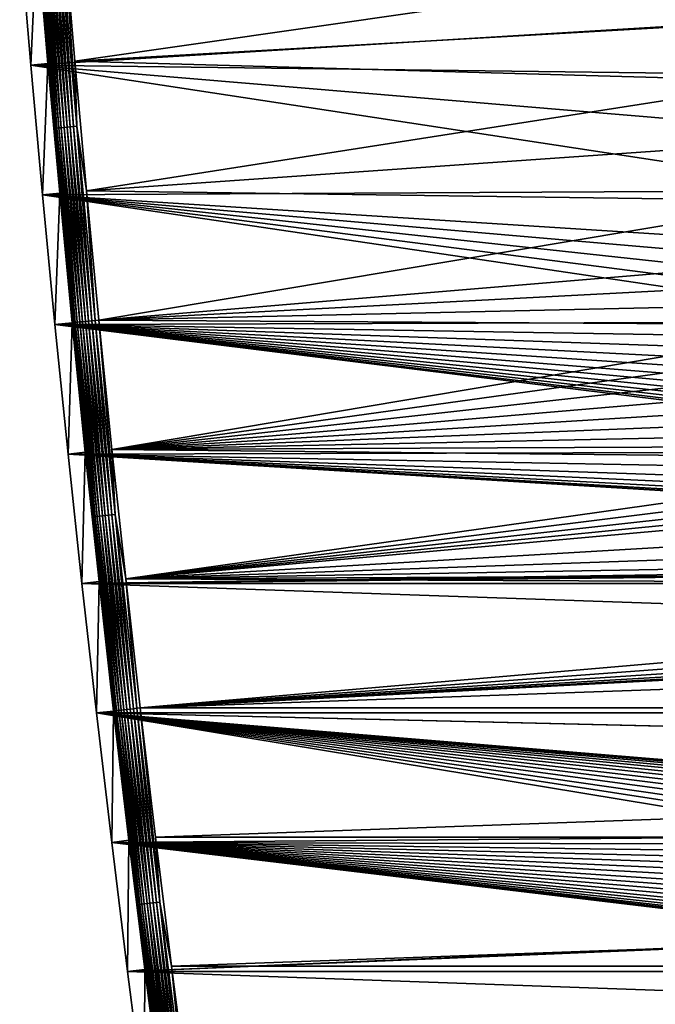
# Model space of a CAD drawing. Extents: x -320 to 320, y -695 to 695.
# Tile 14 of 169: x -308 to -207, y -479 to -323. Entities that reach past the tile are written whole.
import ezdxf

# ---------------------------------------------------------------- set-up
doc = ezdxf.new("R2010")
doc.units = 0
doc.header["$LTSCALE"] = 50.062222
for name, color, linetype in [('1', 7, 'CONTINUOUS'), ('2', 7, 'CONTINUOUS'), ('3', 7, 'CONTINUOUS'), ('69', 7, 'CONTINUOUS')]:
    doc.layers.add(name, color=color, linetype=linetype)

msp = doc.modelspace()

# ---------------------------------------------------------------- linework, layer by layer
at = {"layer": '1', "color": 7, "linetype": 'CONTINUOUS'}
for points in [[(-305.99, -329.98), (-307.74, -309.4), (-180.01, -322.34), (-305.99, -329.98)], [(-178.94, -331.59), (-305.99, -329.98), (-180.01, -322.34), (-178.94, -331.59)], [(-304.13, -350.55), (-305.99, -329.98), (-175.53, -349.89), (-304.13, -350.55)], [(-175.53, -349.89), (-305.99, -329.98), (-177.44, -340.78), (-175.53, -349.89)], [(-177.44, -340.78), (-305.99, -329.98), (-178.94, -331.59), (-177.44, -340.78)], [(-173.2, -358.9), (-304.13, -350.55), (-175.53, -349.89), (-173.2, -358.9)], [(-302.16, -371.1), (-304.13, -350.55), (-168, -370.69), (-302.16, -371.1)], [(-168, -370.69), (-304.13, -350.55), (-169.61, -367.88), (-168, -370.69)], [(-169.61, -367.88), (-304.13, -350.55), (-171.01, -364.97), (-169.61, -367.88)], [(-171.01, -364.97), (-304.13, -350.55), (-172.21, -361.98), (-171.01, -364.97)], [(-172.21, -361.98), (-304.13, -350.55), (-173.2, -358.9), (-172.21, -361.98)], [(-166.21, -373.37), (-302.16, -371.1), (-168, -370.69), (-166.21, -373.37)], [(-300.08, -391.65), (-302.16, -371.1), (-140.08, -391.24), (-300.08, -391.65)], [(-140.08, -391.24), (-302.16, -371.1), (-143.18, -390.33), (-140.08, -391.24)], [(-143.18, -390.33), (-302.16, -371.1), (-146.21, -389.2), (-143.18, -390.33)], [(-146.21, -389.2), (-302.16, -371.1), (-149.15, -387.86), (-146.21, -389.2)], [(-149.15, -387.86), (-302.16, -371.1), (-151.99, -386.33), (-149.15, -387.86)], [(-151.99, -386.33), (-302.16, -371.1), (-154.71, -384.6), (-151.99, -386.33)], [(-154.71, -384.6), (-302.16, -371.1), (-157.31, -382.68), (-154.71, -384.6)], [(-157.31, -382.68), (-302.16, -371.1), (-159.77, -380.59), (-157.31, -382.68)], [(-159.77, -380.59), (-302.16, -371.1), (-162.09, -378.34), (-159.77, -380.59)], [(-162.09, -378.34), (-302.16, -371.1), (-164.23, -375.93), (-162.09, -378.34)], [(-164.23, -375.93), (-302.16, -371.1), (-166.21, -373.37), (-164.23, -375.93)], [(-124.8, -394.96), (-300.08, -391.65), (-140.08, -391.24), (-124.8, -394.96)], [(-297.89, -412.18), (-300.08, -391.65), (-31.45, -408.15), (-297.89, -412.18)], [(-31.45, -408.15), (-300.08, -391.65), (-47.14, -407.04), (-31.45, -408.15)], [(-47.14, -407.04), (-300.08, -391.65), (-62.79, -405.5), (-47.14, -407.04)], [(-62.79, -405.5), (-300.08, -391.65), (-78.4, -403.52), (-62.79, -405.5)], [(-78.4, -403.52), (-300.08, -391.65), (-93.94, -401.1), (-78.4, -403.52)], [(-93.94, -401.1), (-300.08, -391.65), (-109.41, -398.25), (-93.94, -401.1)], [(-109.41, -398.25), (-300.08, -391.65), (-124.8, -394.96), (-109.41, -398.25)], [(-15.73, -408.81), (-297.89, -412.18), (-31.45, -408.15), (-15.73, -408.81)], [(0, -409.03), (-297.89, -412.18), (-15.73, -408.81), (0, -409.03)], [(297.89, -412.18), (-297.89, -412.18), (0, -409.03), (297.89, -412.18)], [(-295.58, -432.7), (-297.89, -412.18), (295.58, -432.7), (-295.58, -432.7)], [(295.58, -432.7), (-297.89, -412.18), (297.89, -412.18), (295.58, -432.7)], [(-293.16, -453.21), (-295.58, -432.7), (-176.93, -452.26), (-293.16, -453.21)], [(-295.58, -432.7), (295.58, -432.7), (165.63, -443.52), (-295.58, -432.7)], [(164.37, -443.52), (-295.58, -432.7), (165.63, -443.52), (164.37, -443.52)], [(-295.58, -432.7), (164.37, -443.52), (-164.37, -443.52), (-295.58, -432.7)], [(-176.93, -452.26), (-295.58, -432.7), (-176.49, -451.07), (-176.93, -452.26)], [(-176.49, -451.07), (-295.58, -432.7), (-175.93, -449.93), (-176.49, -451.07)], [(-175.93, -449.93), (-295.58, -432.7), (-175.26, -448.86), (-175.93, -449.93)], [(-175.26, -448.86), (-295.58, -432.7), (-174.48, -447.86), (-175.26, -448.86)], [(-174.48, -447.86), (-295.58, -432.7), (-173.61, -446.94), (-174.48, -447.86)], [(-173.61, -446.94), (-295.58, -432.7), (-172.65, -446.12), (-173.61, -446.94)], [(-172.65, -446.12), (-295.58, -432.7), (-171.61, -445.39), (-172.65, -446.12)], [(-171.61, -445.39), (-295.58, -432.7), (-170.5, -444.78), (-171.61, -445.39)], [(-170.5, -444.78), (-295.58, -432.7), (-169.34, -444.28), (-170.5, -444.78)], [(-169.34, -444.28), (-295.58, -432.7), (-168.13, -443.9), (-169.34, -444.28)], [(-168.13, -443.9), (-295.58, -432.7), (-166.89, -443.64), (-168.13, -443.9)], [(-166.89, -443.64), (-295.58, -432.7), (-165.63, -443.52), (-166.89, -443.64)], [(-165.63, -443.52), (-295.58, -432.7), (-164.37, -443.52), (-165.63, -443.52)], [(-177.24, -453.48), (-293.16, -453.21), (-176.93, -452.26), (-177.24, -453.48)], [(-290.63, -473.7), (-293.16, -453.21), (-166.89, -468.36), (-290.63, -473.7)], [(-177.5, -456), (-293.16, -453.21), (-177.44, -454.74), (-177.5, -456)], [(-293.16, -453.21), (-177.5, -456), (-177.44, -457.26), (-293.16, -453.21)], [(-177.44, -454.74), (-293.16, -453.21), (-177.24, -453.48), (-177.44, -454.74)], [(-166.89, -468.36), (-293.16, -453.21), (-168.13, -468.1), (-166.89, -468.36)], [(-168.13, -468.1), (-293.16, -453.21), (-169.34, -467.72), (-168.13, -468.1)], [(-169.34, -467.72), (-293.16, -453.21), (-170.5, -467.22), (-169.34, -467.72)], [(-170.5, -467.22), (-293.16, -453.21), (-171.61, -466.61), (-170.5, -467.22)], [(-171.61, -466.61), (-293.16, -453.21), (-172.65, -465.88), (-171.61, -466.61)], [(-172.65, -465.88), (-293.16, -453.21), (-173.61, -465.06), (-172.65, -465.88)], [(-173.61, -465.06), (-293.16, -453.21), (-174.48, -464.14), (-173.61, -465.06)], [(-174.48, -464.14), (-293.16, -453.21), (-175.26, -463.14), (-174.48, -464.14)], [(-175.26, -463.14), (-293.16, -453.21), (-175.93, -462.07), (-175.26, -463.14)], [(-175.93, -462.07), (-293.16, -453.21), (-176.49, -460.93), (-175.93, -462.07)], [(-176.49, -460.93), (-293.16, -453.21), (-176.93, -459.74), (-176.49, -460.93)], [(-176.93, -459.74), (-293.16, -453.21), (-177.24, -458.52), (-176.93, -459.74)], [(-177.24, -458.52), (-293.16, -453.21), (-177.44, -457.26), (-177.24, -458.52)], [(-165.63, -468.48), (-290.63, -473.7), (-166.89, -468.36), (-165.63, -468.48)], [(290.63, -473.7), (-290.63, -473.7), (-165.63, -468.48), (290.63, -473.7)], [(-287.99, -494.18), (-290.63, -473.7), (287.99, -494.18), (-287.99, -494.18)], [(287.99, -494.18), (-290.63, -473.7), (290.63, -473.7), (287.99, -494.18)]]:
    msp.add_3dface(points, dxfattribs=at)
at = {"layer": '2', "color": 7, "linetype": 'CONTINUOUS'}
for points in [[(-300.76, -308.83, 11), (-299.02, -329.37, 11), (-187.64, -313.37, 11), (-300.76, -308.83, 11)], [(-187.64, -313.37, 11), (-299.02, -329.37, 11), (-186.98, -322.98, 11), (-187.64, -313.37, 11)], [(-186.98, -322.98, 11), (-299.02, -329.37, 11), (-185.87, -332.55, 11), (-186.98, -322.98, 11)], [(-299.02, -329.37, 11), (-297.17, -349.9, 11), (-185.87, -332.55, 11), (-299.02, -329.37, 11)], [(-185.87, -332.55, 11), (-297.17, -349.9, 11), (-184.32, -342.06, 11), (-185.87, -332.55, 11)], [(-184.32, -342.06, 11), (-297.17, -349.9, 11), (-182.34, -351.49, 11), (-184.32, -342.06, 11)], [(-297.17, -349.9, 11), (-295.2, -370.41, 11), (-182.34, -351.49, 11), (-297.17, -349.9, 11)], [(-182.34, -351.49, 11), (-295.2, -370.41, 11), (-179.93, -360.81, 11), (-182.34, -351.49, 11)], [(-179.93, -360.81, 11), (-295.2, -370.41, 11), (-178.79, -364.35, 11), (-179.93, -360.81, 11)], [(-178.79, -364.35, 11), (-295.2, -370.41, 11), (-177.41, -367.8, 11), (-178.79, -364.35, 11)], [(-177.41, -367.8, 11), (-295.2, -370.41, 11), (-175.8, -371.14, 11), (-177.41, -367.8, 11)], [(-295.2, -370.41, 11), (-293.12, -390.92, 11), (-175.8, -371.14, 11), (-295.2, -370.41, 11)], [(-175.8, -371.14, 11), (-293.12, -390.92, 11), (-173.95, -374.37, 11), (-175.8, -371.14, 11)], [(-173.95, -374.37, 11), (-293.12, -390.92, 11), (-171.89, -377.46, 11), (-173.95, -374.37, 11)], [(-171.89, -377.46, 11), (-293.12, -390.92, 11), (-169.62, -380.4, 11), (-171.89, -377.46, 11)], [(-169.62, -380.4, 11), (-293.12, -390.92, 11), (-167.15, -383.17, 11), (-169.62, -380.4, 11)], [(-167.15, -383.17, 11), (-293.12, -390.92, 11), (-164.49, -385.77, 11), (-167.15, -383.17, 11)], [(-164.49, -385.77, 11), (-293.12, -390.92, 11), (-161.66, -388.17, 11), (-164.49, -385.77, 11)], [(-161.66, -388.17, 11), (-293.12, -390.92, 11), (-158.66, -390.37, 11), (-161.66, -388.17, 11)], [(-158.66, -390.37, 11), (-293.12, -390.92, 11), (-155.53, -392.36, 11), (-158.66, -390.37, 11)], [(-293.12, -390.92, 11), (-290.93, -411.42, 11), (-155.53, -392.36, 11), (-293.12, -390.92, 11)], [(-155.53, -392.36, 11), (-290.93, -411.42, 11), (-152.26, -394.13, 11), (-155.53, -392.36, 11)], [(-152.26, -394.13, 11), (-290.93, -411.42, 11), (-148.88, -395.67, 11), (-152.26, -394.13, 11)], [(-148.88, -395.67, 11), (-290.93, -411.42, 11), (-145.39, -396.96, 11), (-148.88, -395.67, 11)], [(-145.39, -396.96, 11), (-290.93, -411.42, 11), (-141.83, -398.02, 11), (-145.39, -396.96, 11)], [(-141.83, -398.02, 11), (-290.93, -411.42, 11), (-126.36, -401.78, 11), (-141.83, -398.02, 11)], [(-126.36, -401.78, 11), (-290.93, -411.42, 11), (-110.78, -405.11, 11), (-126.36, -401.78, 11)], [(-110.78, -405.11, 11), (-290.93, -411.42, 11), (-95.12, -408, 11), (-110.78, -405.11, 11)], [(-95.12, -408, 11), (-290.93, -411.42, 11), (-79.38, -410.45, 11), (-95.12, -408, 11)], [(-79.38, -410.45, 11), (-290.93, -411.42, 11), (-63.58, -412.45, 11), (-79.38, -410.45, 11)], [(-290.93, -411.42, 11), (-288.63, -431.9, 11), (-63.58, -412.45, 11), (-290.93, -411.42, 11)], [(288.63, -431.9, 11), (290.93, -411.42, 11), (-288.63, -431.9, 11), (288.63, -431.9, 11)], [(-288.63, -431.9, 11), (290.93, -411.42, 11), (15.93, -415.8, 11), (-288.63, -431.9, 11)], [(-63.58, -412.45, 11), (-288.63, -431.9, 11), (-47.73, -414.02, 11), (-63.58, -412.45, 11)], [(-47.73, -414.02, 11), (-288.63, -431.9, 11), (-31.84, -415.13, 11), (-47.73, -414.02, 11)], [(-31.84, -415.13, 11), (-288.63, -431.9, 11), (-15.93, -415.8, 11), (-31.84, -415.13, 11)], [(-15.93, -415.8, 11), (-288.63, -431.9, 11), (0, -416.03, 11), (-15.93, -415.8, 11)], [(0, -416.03, 11), (-288.63, -431.9, 11), (15.93, -415.8, 11), (0, -416.03, 11)], [(-286.21, -452.37, 11), (288.63, -431.9, 11), (-288.63, -431.9, 11), (-286.21, -452.37, 11)], [(286.21, -452.37, 11), (288.63, -431.9, 11), (-286.21, -452.37, 11), (286.21, -452.37, 11)], [(-283.69, -472.83, 11), (286.21, -452.37, 11), (-286.21, -452.37, 11), (-283.69, -472.83, 11)], [(283.69, -472.83, 11), (286.21, -452.37, 11), (-283.69, -472.83, 11), (283.69, -472.83, 11)], [(-281.05, -493.27, 11), (283.69, -472.83, 11), (-283.69, -472.83, 11), (-281.05, -493.27, 11)], [(281.05, -493.27, 11), (283.69, -472.83, 11), (-281.05, -493.27, 11), (281.05, -493.27, 11)]]:
    msp.add_3dface(points, dxfattribs=at)
at = {"layer": '3', "color": 7, "linetype": 'CONTINUOUS'}
for points in [[(-307.74, -309.4), (-305.99, -329.98), (-305, -309.18, 7.97), (-307.74, -309.4)], [(-305, -309.18, 7.97), (-305.99, -329.98), (-303.26, -329.74, 7.97), (-305, -309.18, 7.97)], [(-305.99, -329.98), (-304.13, -350.55), (-303.26, -329.74, 7.97), (-305.99, -329.98)], [(-303.26, -329.74, 7.97), (-304.13, -350.55), (-301.4, -350.29, 7.97), (-303.26, -329.74, 7.97)], [(-304.13, -350.55), (-302.16, -371.1), (-301.4, -350.29, 7.97), (-304.13, -350.55)], [(-301.4, -350.29, 7.97), (-302.16, -371.1), (-299.43, -370.83, 7.97), (-301.4, -350.29, 7.97)], [(-302.16, -371.1), (-300.08, -391.65), (-299.43, -370.83, 7.97), (-302.16, -371.1)], [(-299.43, -370.83, 7.97), (-300.08, -391.65), (-297.35, -391.36, 7.97), (-299.43, -370.83, 7.97)], [(-300.08, -391.65), (-297.89, -412.18), (-297.35, -391.36, 7.97), (-300.08, -391.65)], [(-297.35, -391.36, 7.97), (-297.89, -412.18), (-295.16, -411.88, 7.97), (-297.35, -391.36, 7.97)], [(-297.89, -412.18), (-295.58, -432.7), (-295.16, -411.88, 7.97), (-297.89, -412.18)], [(-295.16, -411.88, 7.97), (-295.58, -432.7), (-292.86, -432.39, 7.97), (-295.16, -411.88, 7.97)], [(-295.58, -432.7), (-293.16, -453.21), (-292.86, -432.39, 7.97), (-295.58, -432.7)], [(-292.86, -432.39, 7.97), (-293.16, -453.21), (-290.44, -452.88, 7.97), (-292.86, -432.39, 7.97)], [(-293.16, -453.21), (-290.63, -473.7), (-290.44, -452.88, 7.97), (-293.16, -453.21)], [(-290.44, -452.88, 7.97), (-290.63, -473.7), (-287.91, -473.36, 7.97), (-290.44, -452.88, 7.97)], [(-290.63, -473.7), (-287.99, -494.18), (-287.91, -473.36, 7.97), (-290.63, -473.7)], [(-287.91, -473.36, 7.97), (-287.99, -494.18), (-285.27, -493.82, 7.97), (-287.91, -473.36, 7.97)]]:
    msp.add_3dface(points, dxfattribs=at)
at = {"layer": '69', "color": 7, "linetype": 'CONTINUOUS'}
for points in [[(-301.14, -339.91, 9.81), (-303.37, -309.04, 10.16), (-303.8, -309.08, 9.81), (-301.14, -339.91, 9.81)], [(-300.71, -339.87, 10.16), (-302.89, -309.01, 10.46), (-303.37, -309.04, 10.16), (-300.71, -339.87, 10.16)], [(-300.71, -339.87, 10.16), (-303.37, -309.04, 10.16), (-301.14, -339.91, 9.81), (-300.71, -339.87, 10.16)], [(-300.24, -339.83, 10.46), (-302.39, -308.96, 10.69), (-302.89, -309.01, 10.46), (-300.24, -339.83, 10.46)], [(-300.24, -339.83, 10.46), (-302.89, -309.01, 10.46), (-300.71, -339.87, 10.16), (-300.24, -339.83, 10.46)], [(-299.73, -339.78, 10.69), (-301.86, -308.92, 10.86), (-302.39, -308.96, 10.69), (-299.73, -339.78, 10.69)], [(-299.73, -339.78, 10.69), (-302.39, -308.96, 10.69), (-300.24, -339.83, 10.46), (-299.73, -339.78, 10.69)], [(-299.2, -339.73, 10.86), (-301.31, -308.88, 10.97), (-301.86, -308.92, 10.86), (-299.2, -339.73, 10.86)], [(-299.2, -339.73, 10.86), (-301.86, -308.92, 10.86), (-299.73, -339.78, 10.69), (-299.2, -339.73, 10.86)], [(-298.66, -339.68, 10.97), (-300.76, -308.83, 11), (-301.31, -308.88, 10.97), (-298.66, -339.68, 10.97)], [(-298.66, -339.68, 10.97), (-301.31, -308.88, 10.97), (-299.2, -339.73, 10.86), (-298.66, -339.68, 10.97)], [(-299.02, -329.37, 11), (-300.76, -308.83, 11), (-298.66, -339.68, 10.97), (-299.02, -329.37, 11)], [(-305, -309.18, 7.97), (-303.26, -329.74, 7.97), (-304.79, -309.16, 8.48), (-305, -309.18, 7.97)], [(-302.13, -340, 8.48), (-304.52, -309.14, 8.96), (-304.79, -309.16, 8.48), (-302.13, -340, 8.48)], [(-303.26, -329.74, 7.97), (-302.13, -340, 8.48), (-304.79, -309.16, 8.48), (-303.26, -329.74, 7.97)], [(-301.86, -339.97, 8.96), (-304.18, -309.11, 9.41), (-304.52, -309.14, 8.96), (-301.86, -339.97, 8.96)], [(-301.86, -339.97, 8.96), (-304.52, -309.14, 8.96), (-302.13, -340, 8.48), (-301.86, -339.97, 8.96)], [(-301.53, -339.94, 9.41), (-303.8, -309.08, 9.81), (-304.18, -309.11, 9.41), (-301.53, -339.94, 9.41)], [(-301.53, -339.94, 9.41), (-304.18, -309.11, 9.41), (-301.86, -339.97, 8.96), (-301.53, -339.94, 9.41)], [(-301.14, -339.91, 9.81), (-303.8, -309.08, 9.81), (-301.53, -339.94, 9.41), (-301.14, -339.91, 9.81)], [(-303.26, -329.74, 7.97), (-301.4, -350.29, 7.97), (-302.13, -340, 8.48), (-303.26, -329.74, 7.97)], [(-297.17, -349.9, 11), (-299.02, -329.37, 11), (-298.66, -339.68, 10.97), (-297.17, -349.9, 11)], [(-299.22, -370.81, 8.48), (-301.86, -339.97, 8.96), (-302.13, -340, 8.48), (-299.22, -370.81, 8.48)], [(-301.4, -350.29, 7.97), (-299.43, -370.83, 7.97), (-302.13, -340, 8.48), (-301.4, -350.29, 7.97)], [(-299.43, -370.83, 7.97), (-299.22, -370.81, 8.48), (-302.13, -340, 8.48), (-299.43, -370.83, 7.97)], [(-298.95, -370.78, 8.96), (-301.53, -339.94, 9.41), (-301.86, -339.97, 8.96), (-298.95, -370.78, 8.96)], [(-298.95, -370.78, 8.96), (-301.86, -339.97, 8.96), (-299.22, -370.81, 8.48), (-298.95, -370.78, 8.96)], [(-298.61, -370.75, 9.41), (-301.14, -339.91, 9.81), (-301.53, -339.94, 9.41), (-298.61, -370.75, 9.41)], [(-298.61, -370.75, 9.41), (-301.53, -339.94, 9.41), (-298.95, -370.78, 8.96), (-298.61, -370.75, 9.41)], [(-298.23, -370.71, 9.81), (-300.71, -339.87, 10.16), (-301.14, -339.91, 9.81), (-298.23, -370.71, 9.81)], [(-298.23, -370.71, 9.81), (-301.14, -339.91, 9.81), (-298.61, -370.75, 9.41), (-298.23, -370.71, 9.81)], [(-297.8, -370.67, 10.16), (-300.24, -339.83, 10.46), (-300.71, -339.87, 10.16), (-297.8, -370.67, 10.16)], [(-297.8, -370.67, 10.16), (-300.71, -339.87, 10.16), (-298.23, -370.71, 9.81), (-297.8, -370.67, 10.16)], [(-297.33, -370.62, 10.46), (-299.73, -339.78, 10.69), (-300.24, -339.83, 10.46), (-297.33, -370.62, 10.46)], [(-297.33, -370.62, 10.46), (-300.24, -339.83, 10.46), (-297.8, -370.67, 10.16), (-297.33, -370.62, 10.46)], [(-296.82, -370.58, 10.69), (-299.2, -339.73, 10.86), (-299.73, -339.78, 10.69), (-296.82, -370.58, 10.69)], [(-296.82, -370.58, 10.69), (-299.73, -339.78, 10.69), (-297.33, -370.62, 10.46), (-296.82, -370.58, 10.69)], [(-296.3, -370.52, 10.86), (-298.66, -339.68, 10.97), (-299.2, -339.73, 10.86), (-296.3, -370.52, 10.86)], [(-296.3, -370.52, 10.86), (-299.2, -339.73, 10.86), (-296.82, -370.58, 10.69), (-296.3, -370.52, 10.86)], [(-295.75, -370.47, 10.97), (-297.17, -349.9, 11), (-298.66, -339.68, 10.97), (-295.75, -370.47, 10.97)], [(-295.75, -370.47, 10.97), (-298.66, -339.68, 10.97), (-296.3, -370.52, 10.86), (-295.75, -370.47, 10.97)], [(-295.2, -370.41, 11), (-297.17, -349.9, 11), (-295.75, -370.47, 10.97), (-295.2, -370.41, 11)], [(-299.43, -370.83, 7.97), (-297.35, -391.36, 7.97), (-299.22, -370.81, 8.48), (-299.43, -370.83, 7.97)], [(-296.06, -401.6, 8.48), (-298.95, -370.78, 8.96), (-299.22, -370.81, 8.48), (-296.06, -401.6, 8.48)], [(-297.35, -391.36, 7.97), (-296.06, -401.6, 8.48), (-299.22, -370.81, 8.48), (-297.35, -391.36, 7.97)], [(-295.78, -401.57, 8.96), (-298.61, -370.75, 9.41), (-298.95, -370.78, 8.96), (-295.78, -401.57, 8.96)], [(-295.78, -401.57, 8.96), (-298.95, -370.78, 8.96), (-296.06, -401.6, 8.48), (-295.78, -401.57, 8.96)], [(-295.45, -401.54, 9.41), (-298.23, -370.71, 9.81), (-298.61, -370.75, 9.41), (-295.45, -401.54, 9.41)], [(-295.45, -401.54, 9.41), (-298.61, -370.75, 9.41), (-295.78, -401.57, 8.96), (-295.45, -401.54, 9.41)], [(-295.07, -401.49, 9.81), (-297.8, -370.67, 10.16), (-298.23, -370.71, 9.81), (-295.07, -401.49, 9.81)], [(-295.07, -401.49, 9.81), (-298.23, -370.71, 9.81), (-295.45, -401.54, 9.41), (-295.07, -401.49, 9.81)], [(-294.64, -401.45, 10.16), (-297.33, -370.62, 10.46), (-297.8, -370.67, 10.16), (-294.64, -401.45, 10.16)], [(-294.64, -401.45, 10.16), (-297.8, -370.67, 10.16), (-295.07, -401.49, 9.81), (-294.64, -401.45, 10.16)], [(-294.17, -401.4, 10.46), (-296.82, -370.58, 10.69), (-297.33, -370.62, 10.46), (-294.17, -401.4, 10.46)], [(-294.17, -401.4, 10.46), (-297.33, -370.62, 10.46), (-294.64, -401.45, 10.16), (-294.17, -401.4, 10.46)], [(-293.66, -401.34, 10.69), (-296.3, -370.52, 10.86), (-296.82, -370.58, 10.69), (-293.66, -401.34, 10.69)], [(-293.66, -401.34, 10.69), (-296.82, -370.58, 10.69), (-294.17, -401.4, 10.46), (-293.66, -401.34, 10.69)], [(-293.13, -401.29, 10.86), (-295.75, -370.47, 10.97), (-296.3, -370.52, 10.86), (-293.13, -401.29, 10.86)], [(-293.13, -401.29, 10.86), (-296.3, -370.52, 10.86), (-293.66, -401.34, 10.69), (-293.13, -401.29, 10.86)], [(-292.59, -401.23, 10.97), (-295.2, -370.41, 11), (-295.75, -370.47, 10.97), (-292.59, -401.23, 10.97)], [(-292.59, -401.23, 10.97), (-295.75, -370.47, 10.97), (-293.13, -401.29, 10.86), (-292.59, -401.23, 10.97)], [(-293.12, -390.92, 11), (-295.2, -370.41, 11), (-292.59, -401.23, 10.97), (-293.12, -390.92, 11)], [(-297.35, -391.36, 7.97), (-295.16, -411.88, 7.97), (-296.06, -401.6, 8.48), (-297.35, -391.36, 7.97)], [(-290.93, -411.42, 11), (-293.12, -390.92, 11), (-292.59, -401.23, 10.97), (-290.93, -411.42, 11)], [(-292.64, -432.36, 8.48), (-295.78, -401.57, 8.96), (-296.06, -401.6, 8.48), (-292.64, -432.36, 8.48)], [(-295.16, -411.88, 7.97), (-292.86, -432.39, 7.97), (-296.06, -401.6, 8.48), (-295.16, -411.88, 7.97)], [(-292.86, -432.39, 7.97), (-292.64, -432.36, 8.48), (-296.06, -401.6, 8.48), (-292.86, -432.39, 7.97)], [(-292.37, -432.33, 8.96), (-295.45, -401.54, 9.41), (-295.78, -401.57, 8.96), (-292.37, -432.33, 8.96)], [(-292.37, -432.33, 8.96), (-295.78, -401.57, 8.96), (-292.64, -432.36, 8.48), (-292.37, -432.33, 8.96)], [(-292.04, -432.29, 9.41), (-295.07, -401.49, 9.81), (-295.45, -401.54, 9.41), (-292.04, -432.29, 9.41)], [(-292.04, -432.29, 9.41), (-295.45, -401.54, 9.41), (-292.37, -432.33, 8.96), (-292.04, -432.29, 9.41)], [(-291.65, -432.25, 9.81), (-294.64, -401.45, 10.16), (-295.07, -401.49, 9.81), (-291.65, -432.25, 9.81)], [(-291.65, -432.25, 9.81), (-295.07, -401.49, 9.81), (-292.04, -432.29, 9.41), (-291.65, -432.25, 9.81)], [(-291.22, -432.2, 10.16), (-294.17, -401.4, 10.46), (-294.64, -401.45, 10.16), (-291.22, -432.2, 10.16)], [(-291.22, -432.2, 10.16), (-294.64, -401.45, 10.16), (-291.65, -432.25, 9.81), (-291.22, -432.2, 10.16)], [(-290.75, -432.14, 10.46), (-293.66, -401.34, 10.69), (-294.17, -401.4, 10.46), (-290.75, -432.14, 10.46)], [(-290.75, -432.14, 10.46), (-294.17, -401.4, 10.46), (-291.22, -432.2, 10.16), (-290.75, -432.14, 10.46)], [(-290.25, -432.09, 10.69), (-293.13, -401.29, 10.86), (-293.66, -401.34, 10.69), (-290.25, -432.09, 10.69)], [(-290.25, -432.09, 10.69), (-293.66, -401.34, 10.69), (-290.75, -432.14, 10.46), (-290.25, -432.09, 10.69)], [(-289.72, -432.03, 10.86), (-292.59, -401.23, 10.97), (-293.13, -401.29, 10.86), (-289.72, -432.03, 10.86)], [(-289.72, -432.03, 10.86), (-293.13, -401.29, 10.86), (-290.25, -432.09, 10.69), (-289.72, -432.03, 10.86)], [(-289.18, -431.96, 10.97), (-290.93, -411.42, 11), (-292.59, -401.23, 10.97), (-289.18, -431.96, 10.97)], [(-289.18, -431.96, 10.97), (-292.59, -401.23, 10.97), (-289.72, -432.03, 10.86), (-289.18, -431.96, 10.97)], [(-288.63, -431.9, 11), (-290.93, -411.42, 11), (-289.18, -431.96, 10.97), (-288.63, -431.9, 11)], [(-292.86, -432.39, 7.97), (-290.44, -452.88, 7.97), (-292.64, -432.36, 8.48), (-292.86, -432.39, 7.97)], [(-288.98, -463.09, 8.48), (-292.37, -432.33, 8.96), (-292.64, -432.36, 8.48), (-288.98, -463.09, 8.48)], [(-290.44, -452.88, 7.97), (-288.98, -463.09, 8.48), (-292.64, -432.36, 8.48), (-290.44, -452.88, 7.97)], [(-288.7, -463.06, 8.96), (-292.04, -432.29, 9.41), (-292.37, -432.33, 8.96), (-288.7, -463.06, 8.96)], [(-288.7, -463.06, 8.96), (-292.37, -432.33, 8.96), (-288.98, -463.09, 8.48), (-288.7, -463.06, 8.96)], [(-288.37, -463.02, 9.41), (-291.65, -432.25, 9.81), (-292.04, -432.29, 9.41), (-288.37, -463.02, 9.41)], [(-288.37, -463.02, 9.41), (-292.04, -432.29, 9.41), (-288.7, -463.06, 8.96), (-288.37, -463.02, 9.41)], [(-287.99, -462.97, 9.81), (-291.22, -432.2, 10.16), (-291.65, -432.25, 9.81), (-287.99, -462.97, 9.81)], [(-287.99, -462.97, 9.81), (-291.65, -432.25, 9.81), (-288.37, -463.02, 9.41), (-287.99, -462.97, 9.81)], [(-287.56, -462.92, 10.16), (-290.75, -432.14, 10.46), (-291.22, -432.2, 10.16), (-287.56, -462.92, 10.16)], [(-287.56, -462.92, 10.16), (-291.22, -432.2, 10.16), (-287.99, -462.97, 9.81), (-287.56, -462.92, 10.16)], [(-287.09, -462.86, 10.46), (-290.25, -432.09, 10.69), (-290.75, -432.14, 10.46), (-287.09, -462.86, 10.46)], [(-287.09, -462.86, 10.46), (-290.75, -432.14, 10.46), (-287.56, -462.92, 10.16), (-287.09, -462.86, 10.46)], [(-286.59, -462.8, 10.69), (-289.72, -432.03, 10.86), (-290.25, -432.09, 10.69), (-286.59, -462.8, 10.69)], [(-286.59, -462.8, 10.69), (-290.25, -432.09, 10.69), (-287.09, -462.86, 10.46), (-286.59, -462.8, 10.69)], [(-286.06, -462.73, 10.86), (-289.18, -431.96, 10.97), (-289.72, -432.03, 10.86), (-286.06, -462.73, 10.86)], [(-286.06, -462.73, 10.86), (-289.72, -432.03, 10.86), (-286.59, -462.8, 10.69), (-286.06, -462.73, 10.86)], [(-285.51, -462.67, 10.97), (-288.63, -431.9, 11), (-289.18, -431.96, 10.97), (-285.51, -462.67, 10.97)], [(-285.51, -462.67, 10.97), (-289.18, -431.96, 10.97), (-286.06, -462.73, 10.86), (-285.51, -462.67, 10.97)], [(-286.21, -452.37, 11), (-288.63, -431.9, 11), (-285.51, -462.67, 10.97), (-286.21, -452.37, 11)], [(-283.69, -472.83, 11), (-286.21, -452.37, 11), (-285.51, -462.67, 10.97), (-283.69, -472.83, 11)], [(-290.44, -452.88, 7.97), (-287.91, -473.36, 7.97), (-288.98, -463.09, 8.48), (-290.44, -452.88, 7.97)], [(-285.06, -493.8, 8.48), (-288.7, -463.06, 8.96), (-288.98, -463.09, 8.48), (-285.06, -493.8, 8.48)], [(-287.91, -473.36, 7.97), (-285.27, -493.82, 7.97), (-288.98, -463.09, 8.48), (-287.91, -473.36, 7.97)], [(-285.27, -493.82, 7.97), (-285.06, -493.8, 8.48), (-288.98, -463.09, 8.48), (-285.27, -493.82, 7.97)], [(-284.78, -493.76, 8.96), (-288.37, -463.02, 9.41), (-288.7, -463.06, 8.96), (-284.78, -493.76, 8.96)], [(-284.78, -493.76, 8.96), (-288.7, -463.06, 8.96), (-285.06, -493.8, 8.48), (-284.78, -493.76, 8.96)], [(-284.45, -493.72, 9.41), (-287.99, -462.97, 9.81), (-288.37, -463.02, 9.41), (-284.45, -493.72, 9.41)], [(-284.45, -493.72, 9.41), (-288.37, -463.02, 9.41), (-284.78, -493.76, 8.96), (-284.45, -493.72, 9.41)], [(-284.07, -493.67, 9.81), (-287.56, -462.92, 10.16), (-287.99, -462.97, 9.81), (-284.07, -493.67, 9.81)], [(-284.07, -493.67, 9.81), (-287.99, -462.97, 9.81), (-284.45, -493.72, 9.41), (-284.07, -493.67, 9.81)], [(-283.64, -493.61, 10.16), (-287.09, -462.86, 10.46), (-287.56, -462.92, 10.16), (-283.64, -493.61, 10.16)], [(-283.64, -493.61, 10.16), (-287.56, -462.92, 10.16), (-284.07, -493.67, 9.81), (-283.64, -493.61, 10.16)], [(-283.17, -493.55, 10.46), (-286.59, -462.8, 10.69), (-287.09, -462.86, 10.46), (-283.17, -493.55, 10.46)], [(-283.17, -493.55, 10.46), (-287.09, -462.86, 10.46), (-283.64, -493.61, 10.16), (-283.17, -493.55, 10.46)], [(-282.67, -493.48, 10.69), (-286.06, -462.73, 10.86), (-286.59, -462.8, 10.69), (-282.67, -493.48, 10.69)], [(-282.67, -493.48, 10.69), (-286.59, -462.8, 10.69), (-283.17, -493.55, 10.46), (-282.67, -493.48, 10.69)], [(-282.14, -493.41, 10.86), (-285.51, -462.67, 10.97), (-286.06, -462.73, 10.86), (-282.14, -493.41, 10.86)], [(-282.14, -493.41, 10.86), (-286.06, -462.73, 10.86), (-282.67, -493.48, 10.69), (-282.14, -493.41, 10.86)], [(-281.6, -493.34, 10.97), (-283.69, -472.83, 11), (-285.51, -462.67, 10.97), (-281.6, -493.34, 10.97)], [(-281.6, -493.34, 10.97), (-285.51, -462.67, 10.97), (-282.14, -493.41, 10.86), (-281.6, -493.34, 10.97)], [(-281.05, -493.27, 11), (-283.69, -472.83, 11), (-281.6, -493.34, 10.97), (-281.05, -493.27, 11)]]:
    msp.add_3dface(points, dxfattribs=at)

doc.saveas('drawing.dxf')
